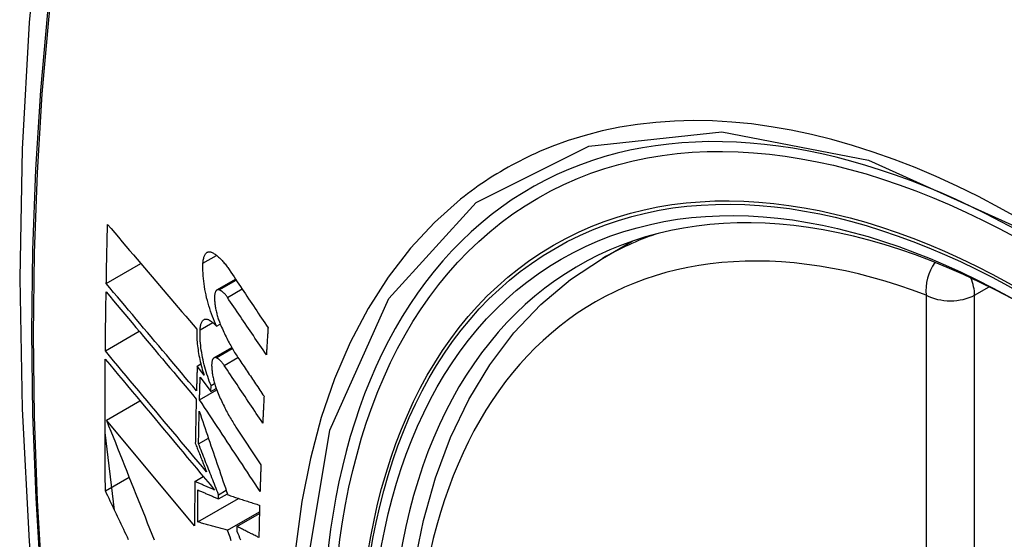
# Model space of a CAD drawing. Header units: inches. Extents: x 20 to 448, y 48 to 213.
# Tile 214 of 235: x 393.283 to 393.623, y 197.319 to 197.499. Entities that reach past the tile are written whole.
import ezdxf

# ---------------------------------------------------------------- set-up
doc = ezdxf.new("R2010")
doc.units = ezdxf.units.IN
doc.header["$MEASUREMENT"] = 0
doc.layers.add('Visible Edges(ANSI)', color=7, linetype='Continuous', lineweight=25)
doc.layers.add('Visible Tangent Edges(ANSI)', color=7, linetype='Continuous', lineweight=25)

msp = doc.modelspace()

# ---------------------------------------------------------------- linework, layer by layer
at = {"layer": 'Visible Edges(ANSI)'}
for p, q in [((393.48424, 197.41605), (393.49451, 197.42198)), ((393.31274, 197.40736), (393.3247, 197.41426)), ((393.35101, 197.40515), (393.35744, 197.40886)), ((393.35087, 197.39263), (393.35214, 197.39336)), ((393.31242, 197.38411), (393.32412, 197.39087)), ((393.34996, 197.38169), (393.35613, 197.38525)), ((393.34417, 197.37886), (393.34542, 197.37959)), ((393.34655, 197.37568), (393.34417, 197.37886)), ((393.3452, 197.37507), (393.3489, 197.3701)), ((393.3489, 197.3701), (393.34897, 197.37211)), ((393.34897, 197.37211), (393.35018, 197.37282)), ((393.34497, 197.3672), (393.35092, 197.37063)), ((393.3489, 197.3701), (393.35072, 197.37115)), ((393.31279, 197.3602), (393.32438, 197.36689)), ((393.34328, 197.32364), (393.31279, 197.3602)), ((393.3156, 197.32907), (393.31231, 197.35595)), ((393.35756, 197.35776), (393.3662, 197.34473)), ((393.34464, 197.35198), (393.34804, 197.35395)), ((393.31244, 197.33574), (393.32063, 197.34047)), ((393.34335, 197.33899), (393.34628, 197.34069)), ((393.35153, 197.33295), (393.35461, 197.33473)), ((393.35155, 197.33439), (393.3542, 197.33592)), ((393.34437, 197.32499), (393.35848, 197.33313)), ((393.35153, 197.33295), (393.35155, 197.33439)), ((393.35465, 197.32214), (393.36569, 197.32852)), ((393.35792, 197.32342), (393.36567, 197.3279)), ((393.35792, 197.32342), (393.3579, 197.32178))]:
    msp.add_line(p, q, dxfattribs=at)
at = {"layer": 'Visible Edges(ANSI)', "flags": 128}
for points in [[(393.33685, 197.74143), (393.32401, 197.70338), (393.31295, 197.6642), (393.30365, 197.62396), (393.29609, 197.58274), (393.29025, 197.5406), (393.2861, 197.4976), (393.28363, 197.45381), (393.28281, 197.40928), (393.28362, 197.36408), (393.28605, 197.31828), (393.29007, 197.27192), (393.29567, 197.22509), (393.30282, 197.17784), (393.3115, 197.13024), (393.32169, 197.08236), (393.33336, 197.03427)], [(393.31274, 197.40736), (393.31276, 197.40821), (393.31277, 197.40906), (393.31279, 197.40991), (393.3128, 197.41076), (393.31282, 197.41162), (393.31284, 197.41247), (393.31286, 197.41332), (393.31287, 197.41417), (393.31289, 197.41503), (393.31291, 197.41588), (393.31293, 197.41673), (393.31295, 197.41759), (393.31296, 197.41844), (393.31298, 197.41929), (393.313, 197.42014), (393.31302, 197.421), (393.31304, 197.42185), (393.31306, 197.4227), (393.31308, 197.42356), (393.3131, 197.42441), (393.31312, 197.42526), (393.31315, 197.42612), (393.31317, 197.42697), (393.31319, 197.42783)], [(393.31319, 197.42783), (393.31445, 197.42634), (393.31572, 197.42484), (393.31699, 197.42335), (393.31826, 197.42184), (393.31954, 197.42034), (393.32082, 197.41883), (393.3221, 197.41732), (393.32339, 197.4158), (393.32468, 197.41429), (393.32597, 197.41277), (393.32726, 197.41125), (393.32855, 197.40973), (393.32985, 197.40821), (393.33114, 197.40669), (393.33244, 197.40517), (393.33373, 197.40365), (393.33503, 197.40213), (393.33632, 197.40061), (393.33762, 197.3991), (393.33891, 197.39758), (393.3402, 197.39607), (393.34149, 197.39457), (393.34278, 197.39306), (393.34406, 197.39156)], [(393.34617, 197.41439), (393.34619, 197.41477), (393.34623, 197.41513), (393.34628, 197.41548), (393.34634, 197.41582), (393.34641, 197.41613), (393.34649, 197.41643), (393.34658, 197.41671), (393.34669, 197.41696), (393.3468, 197.4172), (393.34692, 197.41742), (393.34705, 197.41761), (393.34719, 197.41779), (393.34734, 197.41794), (393.34749, 197.41807), (393.34766, 197.41817), (393.34783, 197.41825), (393.348, 197.41831), (393.34818, 197.41835), (393.34837, 197.41836), (393.34856, 197.41835), (393.34876, 197.41832), (393.34896, 197.41827), (393.34916, 197.41819), (393.34936, 197.41809)], [(393.34936, 197.41809), (393.34961, 197.41796), (393.34985, 197.41782), (393.35009, 197.41766), (393.35034, 197.4175), (393.35058, 197.41732), (393.35083, 197.41714), (393.35108, 197.41694), (393.35132, 197.41674), (393.35157, 197.41652), (393.35182, 197.4163), (393.35206, 197.41606), (393.35231, 197.41582), (393.35256, 197.41556), (393.3528, 197.4153), (393.35305, 197.41503), (393.35329, 197.41474), (393.35354, 197.41445), (393.35378, 197.41415), (393.35403, 197.41385), (393.35427, 197.41353), (393.35451, 197.4132), (393.35475, 197.41287), (393.35499, 197.41253), (393.35522, 197.41218)], [(393.35087, 197.39263), (393.35049, 197.39344), (393.35013, 197.39428), (393.34978, 197.39513), (393.34943, 197.396), (393.34911, 197.39689), (393.34879, 197.39779), (393.34849, 197.39871), (393.3482, 197.39964), (393.34793, 197.40058), (393.34768, 197.40152), (393.34744, 197.40247), (393.34722, 197.40343), (393.34702, 197.40439), (393.34684, 197.40534), (393.34668, 197.4063), (393.34654, 197.40724), (393.34642, 197.40819), (393.34632, 197.40912), (393.34624, 197.41004), (393.34618, 197.41095), (393.34614, 197.41184), (393.34613, 197.41271), (393.34614, 197.41356), (393.34617, 197.41439)], [(393.4518, 197.1083), (393.44406, 197.12745), (393.4372, 197.14669), (393.43126, 197.16593), (393.42626, 197.18507), (393.42222, 197.20405), (393.41916, 197.22277), (393.41711, 197.24116), (393.41609, 197.25914), (393.41609, 197.27663), (393.41713, 197.29356), (393.41921, 197.30985), (393.42234, 197.32544), (393.42652, 197.34025), (393.43175, 197.35422), (393.43802, 197.36727), (393.44532, 197.37932), (393.45363, 197.3903), (393.46293, 197.40014), (393.47315, 197.40874), (393.48424, 197.41605)], [(393.35522, 197.41218), (393.35578, 197.41134), (393.35634, 197.41051), (393.3569, 197.40967), (393.35745, 197.40883), (393.35801, 197.408), (393.35857, 197.40716), (393.35913, 197.40632), (393.35969, 197.40548), (393.36025, 197.40464), (393.36081, 197.40381), (393.36137, 197.40297), (393.36193, 197.40213), (393.36249, 197.40129), (393.36305, 197.40045), (393.36361, 197.39962), (393.36417, 197.39878), (393.36474, 197.39794), (393.3653, 197.3971), (393.36586, 197.39626), (393.36642, 197.39543), (393.36698, 197.39459), (393.36754, 197.39375), (393.3681, 197.39292), (393.36866, 197.39208)], [(393.34392, 197.37035), (393.34263, 197.37188), (393.34133, 197.37342), (393.34003, 197.37496), (393.33873, 197.3765), (393.33742, 197.37805), (393.33612, 197.37959), (393.33481, 197.38114), (393.3335, 197.38269), (393.33219, 197.38425), (393.33088, 197.3858), (393.32958, 197.38735), (393.32827, 197.38891), (393.32696, 197.39046), (393.32565, 197.39201), (393.32435, 197.39356), (393.32305, 197.39511), (393.32175, 197.39665), (393.32045, 197.39819), (393.31915, 197.39973), (393.31786, 197.40127), (393.31658, 197.4028), (393.31529, 197.40432), (393.31401, 197.40584), (393.31274, 197.40736)], [(393.31242, 197.38411), (393.31243, 197.38495), (393.31243, 197.3858), (393.31244, 197.38665), (393.31245, 197.3875), (393.31246, 197.38834), (393.31247, 197.38919), (393.31248, 197.39004), (393.31249, 197.39089), (393.3125, 197.39174), (393.31251, 197.39259), (393.31252, 197.39343), (393.31253, 197.39428), (393.31255, 197.39513), (393.31256, 197.39598), (393.31257, 197.39683), (393.31258, 197.39768), (393.31259, 197.39853), (393.31261, 197.39938), (393.31262, 197.40022), (393.31263, 197.40107), (393.31265, 197.40192), (393.31266, 197.40277), (393.31267, 197.40362), (393.31269, 197.40447)], [(393.31269, 197.40447), (393.31396, 197.40296), (393.31524, 197.40143), (393.31652, 197.39991), (393.31781, 197.39838), (393.3191, 197.39684), (393.32039, 197.3953), (393.32169, 197.39376), (393.32299, 197.39221), (393.32429, 197.39067), (393.32559, 197.38912), (393.3269, 197.38756), (393.32821, 197.38601), (393.32951, 197.38446), (393.33082, 197.3829), (393.33213, 197.38135), (393.33344, 197.3798), (393.33474, 197.37825), (393.33605, 197.3767), (393.33735, 197.37515), (393.33866, 197.3736), (393.33996, 197.37206), (393.34126, 197.37052), (393.34255, 197.36898), (393.34385, 197.36745)], [(393.35178, 197.40519), (393.35166, 197.40523), (393.35155, 197.40525), (393.35144, 197.40526), (393.35133, 197.40525), (393.35123, 197.40523), (393.35112, 197.4052), (393.35103, 197.40516), (393.35093, 197.4051), (393.35084, 197.40503), (393.35076, 197.40494), (393.35067, 197.40484), (393.3506, 197.40473), (393.35053, 197.4046), (393.35046, 197.40446), (393.3504, 197.40431), (393.35035, 197.40415), (393.3503, 197.40398), (393.35026, 197.4038), (393.35023, 197.4036), (393.3502, 197.4034), (393.35018, 197.40319), (393.35017, 197.40297), (393.35016, 197.40274), (393.35016, 197.40251)], [(393.3546, 197.40259), (393.35449, 197.40276), (393.35437, 197.40292), (393.35426, 197.40308), (393.35414, 197.40324), (393.35402, 197.40338), (393.3539, 197.40353), (393.35379, 197.40367), (393.35367, 197.4038), (393.35355, 197.40393), (393.35343, 197.40405), (393.35331, 197.40417), (393.35319, 197.40428), (393.35307, 197.40439), (393.35295, 197.40449), (393.35283, 197.40459), (393.35271, 197.40468), (393.3526, 197.40476), (393.35248, 197.40484), (393.35236, 197.40491), (393.35224, 197.40498), (393.35213, 197.40504), (393.35201, 197.4051), (393.3519, 197.40515), (393.35178, 197.40519)], [(393.35016, 197.40251), (393.35017, 197.40215), (393.35018, 197.40178), (393.3502, 197.40141), (393.35023, 197.40103), (393.35027, 197.40065), (393.35031, 197.40027), (393.35036, 197.39988), (393.35042, 197.39949), (393.35048, 197.3991), (393.35055, 197.3987), (393.35063, 197.39831), (393.35071, 197.39792), (393.3508, 197.39752), (393.3509, 197.39713), (393.351, 197.39674), (393.3511, 197.39635), (393.35121, 197.39597), (393.35133, 197.39558), (393.35145, 197.39521), (393.35158, 197.39483), (393.35171, 197.39446), (393.35184, 197.3941), (393.35198, 197.39374), (393.35213, 197.39339)], [(393.36808, 197.38276), (393.36752, 197.38359), (393.36696, 197.38441), (393.36639, 197.38524), (393.36583, 197.38606), (393.36527, 197.38689), (393.36471, 197.38772), (393.36414, 197.38854), (393.36358, 197.38937), (393.36302, 197.3902), (393.36246, 197.39103), (393.36189, 197.39185), (393.36133, 197.39268), (393.36077, 197.39351), (393.36021, 197.39434), (393.35965, 197.39516), (393.35909, 197.39599), (393.35852, 197.39682), (393.35796, 197.39764), (393.3574, 197.39847), (393.35684, 197.39929), (393.35628, 197.40012), (393.35572, 197.40095), (393.35516, 197.40177), (393.3546, 197.40259)], [(393.34517, 197.39136), (393.34519, 197.39173), (393.34522, 197.39208), (393.34527, 197.39242), (393.34532, 197.39275), (393.34539, 197.39305), (393.34547, 197.39334), (393.34556, 197.39361), (393.34565, 197.39385), (393.34576, 197.39408), (393.34588, 197.39428), (393.34601, 197.39447), (393.34614, 197.39463), (393.34628, 197.39477), (393.34643, 197.39488), (393.34659, 197.39497), (393.34675, 197.39504), (393.34693, 197.39509), (393.3471, 197.39512), (393.34728, 197.39512), (393.34747, 197.3951), (393.34766, 197.39505), (393.34785, 197.39499), (393.34804, 197.3949), (393.34824, 197.39479)], [(393.34824, 197.39479), (393.34835, 197.39472), (393.34846, 197.39465), (393.34857, 197.39458), (393.34868, 197.39451), (393.34879, 197.39444), (393.34889, 197.39436), (393.349, 197.39428), (393.34911, 197.3942), (393.34922, 197.39412), (393.34933, 197.39403), (393.34944, 197.39395), (393.34955, 197.39386), (393.34966, 197.39377), (393.34977, 197.39367), (393.34988, 197.39358), (393.34999, 197.39348), (393.3501, 197.39338), (393.35021, 197.39328), (393.35032, 197.39318), (393.35043, 197.39307), (393.35054, 197.39296), (393.35065, 197.39286), (393.35076, 197.39274), (393.35087, 197.39263)], [(393.35213, 197.39339), (393.35237, 197.39282), (393.35262, 197.39226), (393.35286, 197.3917), (393.35311, 197.39115), (393.35337, 197.3906), (393.35362, 197.39006), (393.35388, 197.38953), (393.35414, 197.389), (393.3544, 197.38848), (393.35466, 197.38796), (393.35493, 197.38745), (393.3552, 197.38694), (393.35547, 197.38644), (393.35574, 197.38595), (393.35601, 197.38546), (393.35629, 197.38498), (393.35656, 197.38451), (393.35684, 197.38404), (393.35712, 197.38358), (393.3574, 197.38313), (393.35769, 197.38269), (393.35797, 197.38225), (393.35826, 197.38182), (393.35855, 197.38139)], [(393.34406, 197.39156), (393.34404, 197.39097), (393.34403, 197.39037), (393.34403, 197.38976), (393.34404, 197.38913), (393.34407, 197.3885), (393.3441, 197.38786), (393.34415, 197.38721), (393.34421, 197.38655), (393.34428, 197.38588), (393.34436, 197.38521), (393.34445, 197.38454), (393.34455, 197.38386), (393.34467, 197.38318), (393.34479, 197.38249), (393.34492, 197.3818), (393.34507, 197.38111), (393.34522, 197.38042), (393.34539, 197.37974), (393.34556, 197.37905), (393.34574, 197.37837), (393.34593, 197.37769), (393.34613, 197.37702), (393.34633, 197.37635), (393.34655, 197.37568)], [(393.34897, 197.37211), (393.34866, 197.37287), (393.34836, 197.37364), (393.34808, 197.37442), (393.3478, 197.37522), (393.34754, 197.37602), (393.34728, 197.37683), (393.34704, 197.37765), (393.34681, 197.37848), (393.34659, 197.37931), (393.34639, 197.38015), (393.3462, 197.38099), (393.34602, 197.38183), (393.34586, 197.38266), (393.34572, 197.3835), (393.34559, 197.38433), (393.34547, 197.38516), (393.34537, 197.38598), (393.34529, 197.38679), (393.34523, 197.38758), (393.34518, 197.38837), (393.34515, 197.38914), (393.34514, 197.3899), (393.34514, 197.39064), (393.34517, 197.39136)], [(393.36866, 197.39208), (393.36864, 197.39169), (393.36861, 197.3913), (393.36859, 197.39091), (393.36856, 197.39053), (393.36854, 197.39014), (393.36851, 197.38975), (393.36849, 197.38936), (393.36846, 197.38897), (393.36844, 197.38858), (393.36841, 197.38819), (393.36839, 197.38781), (393.36837, 197.38742), (393.36834, 197.38703), (393.36832, 197.38664), (393.36829, 197.38625), (393.36827, 197.38587), (393.36825, 197.38548), (393.36822, 197.38509), (393.3682, 197.3847), (393.36817, 197.38431), (393.36815, 197.38393), (393.36813, 197.38354), (393.3681, 197.38315), (393.36808, 197.38276)], [(393.34742, 197.34226), (393.34597, 197.34399), (393.34452, 197.34572), (393.34306, 197.34746), (393.3416, 197.34921), (393.34013, 197.35096), (393.33867, 197.35271), (393.3372, 197.35447), (393.33573, 197.35623), (393.33425, 197.35799), (393.33278, 197.35975), (393.33131, 197.36151), (393.32983, 197.36327), (393.32836, 197.36503), (393.32689, 197.36679), (393.32543, 197.36855), (393.32396, 197.3703), (393.3225, 197.37204), (393.32104, 197.37379), (393.31959, 197.37553), (393.31814, 197.37726), (393.3167, 197.37898), (393.31527, 197.3807), (393.31384, 197.38241), (393.31242, 197.38411)], [(393.31244, 197.33574), (393.31242, 197.33763), (393.3124, 197.33951), (393.31239, 197.3414), (393.31237, 197.34329), (393.31236, 197.34518), (393.31235, 197.34707), (393.31234, 197.34896), (393.31233, 197.35085), (393.31232, 197.35274), (393.31232, 197.35464), (393.31231, 197.35653), (393.31231, 197.35843), (393.31231, 197.36032), (393.31231, 197.36222), (393.31231, 197.36412), (393.31231, 197.36602), (393.31232, 197.36792), (393.31233, 197.36982), (393.31233, 197.37172), (393.31234, 197.37362), (393.31235, 197.37552), (393.31237, 197.37743), (393.31238, 197.37933), (393.31239, 197.38124)], [(393.31239, 197.38124), (393.31392, 197.37941), (393.31545, 197.37757), (393.317, 197.37572), (393.31855, 197.37386), (393.32011, 197.372), (393.32168, 197.37012), (393.32325, 197.36824), (393.32483, 197.36635), (393.32641, 197.36445), (393.328, 197.36256), (393.32959, 197.36065), (393.33118, 197.35875), (393.33277, 197.35684), (393.33437, 197.35493), (393.33596, 197.35303), (393.33756, 197.35112), (393.33915, 197.34922), (393.34074, 197.34732), (393.34232, 197.34542), (393.34391, 197.34353), (393.34548, 197.34164), (393.34706, 197.33976), (393.34862, 197.33788), (393.35018, 197.33602)], [(393.34417, 197.37886), (393.34416, 197.37851), (393.34415, 197.37815), (393.34414, 197.3778), (393.34413, 197.37744), (393.34412, 197.37709), (393.34411, 197.37673), (393.3441, 197.37638), (393.34409, 197.37602), (393.34407, 197.37567), (393.34406, 197.37531), (393.34405, 197.37496), (393.34404, 197.37461), (393.34403, 197.37425), (393.34402, 197.3739), (393.34401, 197.37354), (393.344, 197.37319), (393.34399, 197.37283), (393.34398, 197.37248), (393.34397, 197.37212), (393.34396, 197.37177), (393.34395, 197.37141), (393.34394, 197.37106), (393.34393, 197.37071), (393.34392, 197.37035)], [(393.35072, 197.38172), (393.3506, 197.38176), (393.35049, 197.38178), (393.35038, 197.38179), (393.35028, 197.38179), (393.35018, 197.38177), (393.35008, 197.38174), (393.34998, 197.3817), (393.34989, 197.38164), (393.3498, 197.38157), (393.34972, 197.38149), (393.34964, 197.38139), (393.34957, 197.38128), (393.3495, 197.38116), (393.34944, 197.38102), (393.34938, 197.38087), (393.34933, 197.38071), (393.34929, 197.38054), (393.34925, 197.38036), (393.34922, 197.38017), (393.3492, 197.37997), (393.34918, 197.37976), (393.34917, 197.37954), (393.34916, 197.37931), (393.34916, 197.37908)], [(393.34916, 197.37908), (393.34917, 197.37872), (393.34919, 197.37836), (393.34922, 197.37799), (393.34925, 197.37761), (393.34929, 197.37723), (393.34933, 197.37685), (393.34939, 197.37646), (393.34945, 197.37607), (393.34951, 197.37568), (393.34959, 197.37529), (393.34967, 197.3749), (393.34975, 197.3745), (393.34984, 197.37411), (393.34994, 197.37372), (393.35004, 197.37333), (393.35015, 197.37294), (393.35026, 197.37256), (393.35038, 197.37217), (393.3505, 197.3718), (393.35063, 197.37142), (393.35076, 197.37105), (393.3509, 197.37069), (393.35104, 197.37033), (393.35118, 197.36998)], [(393.35349, 197.3791), (393.35338, 197.37927), (393.35327, 197.37943), (393.35315, 197.37959), (393.35304, 197.37974), (393.35292, 197.37989), (393.3528, 197.38003), (393.35269, 197.38017), (393.35257, 197.38031), (393.35245, 197.38044), (393.35233, 197.38056), (393.35222, 197.38068), (393.3521, 197.3808), (393.35198, 197.3809), (393.35187, 197.38101), (393.35175, 197.3811), (393.35163, 197.3812), (393.35152, 197.38128), (393.3514, 197.38136), (393.35128, 197.38144), (393.35117, 197.38151), (393.35106, 197.38157), (393.35094, 197.38163), (393.35083, 197.38168), (393.35072, 197.38172)], [(393.36681, 197.35917), (393.36625, 197.36), (393.3657, 197.36083), (393.36515, 197.36166), (393.36459, 197.36249), (393.36404, 197.36332), (393.36348, 197.36415), (393.36292, 197.36498), (393.36237, 197.36581), (393.36181, 197.36664), (393.36126, 197.36748), (393.3607, 197.36831), (393.36015, 197.36914), (393.35959, 197.36997), (393.35904, 197.3708), (393.35848, 197.37163), (393.35793, 197.37246), (393.35737, 197.37329), (393.35682, 197.37412), (393.35626, 197.37495), (393.35571, 197.37578), (393.35515, 197.37661), (393.3546, 197.37744), (393.35405, 197.37827), (393.35349, 197.3791)], [(393.35855, 197.38139), (393.35891, 197.38085), (393.35927, 197.38031), (393.35963, 197.37977), (393.36, 197.37923), (393.36036, 197.37869), (393.36072, 197.37815), (393.36109, 197.37761), (393.36145, 197.37707), (393.36181, 197.37653), (393.36218, 197.37599), (393.36254, 197.37545), (393.36291, 197.37491), (393.36327, 197.37437), (393.36363, 197.37382), (393.364, 197.37328), (393.36436, 197.37274), (393.36472, 197.3722), (393.36509, 197.37166), (393.36545, 197.37112), (393.36582, 197.37058), (393.36618, 197.37004), (393.36654, 197.3695), (393.36691, 197.36896), (393.36727, 197.36842)], [(393.34497, 197.3672), (393.34498, 197.36753), (393.34499, 197.36786), (393.345, 197.36818), (393.34501, 197.36851), (393.34502, 197.36884), (393.34503, 197.36917), (393.34504, 197.36949), (393.34505, 197.36982), (393.34506, 197.37015), (393.34506, 197.37048), (393.34507, 197.37081), (393.34508, 197.37113), (393.34509, 197.37146), (393.3451, 197.37179), (393.34511, 197.37212), (393.34512, 197.37244), (393.34513, 197.37277), (393.34514, 197.3731), (393.34515, 197.37343), (393.34516, 197.37376), (393.34517, 197.37408), (393.34518, 197.37441), (393.34519, 197.37474), (393.3452, 197.37507)], [(393.35118, 197.36998), (393.35142, 197.3694), (393.35167, 197.36883), (393.35191, 197.36826), (393.35216, 197.3677), (393.35241, 197.36715), (393.35267, 197.3666), (393.35292, 197.36606), (393.35318, 197.36552), (393.35344, 197.36499), (393.3537, 197.36446), (393.35397, 197.36394), (393.35423, 197.36343), (393.3545, 197.36292), (393.35477, 197.36241), (393.35504, 197.36192), (393.35532, 197.36143), (393.35559, 197.36095), (393.35587, 197.36047), (393.35615, 197.36), (393.35643, 197.35954), (393.35671, 197.35908), (393.35699, 197.35863), (393.35728, 197.35819), (393.35756, 197.35776)], [(393.34385, 197.36745), (393.34383, 197.36681), (393.34381, 197.36617), (393.3438, 197.36554), (393.34378, 197.3649), (393.34377, 197.36426), (393.34375, 197.36363), (393.34374, 197.36299), (393.34372, 197.36235), (393.34371, 197.36171), (393.3437, 197.36108), (393.34368, 197.36044), (393.34367, 197.3598), (393.34365, 197.35917), (393.34364, 197.35853), (393.34363, 197.35789), (393.34362, 197.35726), (393.3436, 197.35662), (393.34359, 197.35598), (393.34358, 197.35535), (393.34357, 197.35471), (393.34355, 197.35408), (393.34354, 197.35344), (393.34353, 197.3528), (393.34352, 197.35217)], [(393.36589, 197.33557), (393.36502, 197.33689), (393.36415, 197.3382), (393.36328, 197.33952), (393.36241, 197.34084), (393.36153, 197.34216), (393.36066, 197.34347), (393.35979, 197.34479), (393.35892, 197.34611), (393.35805, 197.34743), (393.35717, 197.34875), (393.3563, 197.35008), (393.35543, 197.3514), (393.35455, 197.35272), (393.35368, 197.35404), (393.35281, 197.35536), (393.35194, 197.35668), (393.35106, 197.35799), (393.35019, 197.35931), (393.34932, 197.36063), (393.34845, 197.36195), (393.34758, 197.36326), (393.34671, 197.36458), (393.34584, 197.36589), (393.34497, 197.3672)], [(393.36727, 197.36842), (393.36725, 197.36803), (393.36723, 197.36765), (393.36721, 197.36726), (393.36719, 197.36688), (393.36717, 197.36649), (393.36715, 197.3661), (393.36713, 197.36572), (393.36711, 197.36533), (393.36709, 197.36495), (393.36707, 197.36456), (393.36705, 197.36418), (393.36703, 197.36379), (393.36701, 197.36341), (393.36699, 197.36302), (393.36698, 197.36264), (393.36696, 197.36225), (393.36694, 197.36187), (393.36692, 197.36148), (393.3669, 197.3611), (393.36688, 197.36071), (393.36686, 197.36033), (393.36685, 197.35994), (393.36683, 197.35956), (393.36681, 197.35917)], [(393.34464, 197.35198), (393.34464, 197.35245), (393.34465, 197.35292), (393.34466, 197.35339), (393.34467, 197.35386), (393.34468, 197.35433), (393.34469, 197.3548), (393.3447, 197.35527), (393.34471, 197.35574), (393.34472, 197.3562), (393.34473, 197.35667), (393.34474, 197.35714), (393.34475, 197.35761), (393.34476, 197.35808), (393.34477, 197.35855), (393.34478, 197.35902), (393.34479, 197.35949), (393.3448, 197.35996), (393.34481, 197.36043), (393.34482, 197.3609), (393.34483, 197.36137), (393.34484, 197.36184), (393.34485, 197.36231), (393.34486, 197.36278), (393.34487, 197.36325)], [(393.34487, 197.36325), (393.34527, 197.36207), (393.34568, 197.36089), (393.34608, 197.3597), (393.34648, 197.35852), (393.34689, 197.35732), (393.34729, 197.35613), (393.3477, 197.35493), (393.34811, 197.35373), (393.34852, 197.35253), (393.34893, 197.35132), (393.34934, 197.35011), (393.34976, 197.3489), (393.35017, 197.34769), (393.35058, 197.34648), (393.351, 197.34527), (393.35141, 197.34406), (393.35183, 197.34284), (393.35224, 197.34163), (393.35266, 197.34041), (393.35307, 197.3392), (393.35349, 197.33799), (393.3539, 197.33678), (393.35432, 197.33557), (393.35473, 197.33436)], [(393.31279, 197.3602), (393.31356, 197.35826), (393.31433, 197.35631), (393.3151, 197.35436), (393.31588, 197.35241), (393.31666, 197.35045), (393.31744, 197.34848), (393.31822, 197.34652), (393.31901, 197.34454), (393.31979, 197.34257), (393.32058, 197.34059), (393.32137, 197.33861), (393.32216, 197.33663), (393.32296, 197.33465), (393.32375, 197.33266), (393.32454, 197.33068), (393.32534, 197.3287), (393.32614, 197.32671), (393.32693, 197.32473), (393.32773, 197.32275), (393.32853, 197.32077), (393.32933, 197.3188)], [(393.34352, 197.35217), (393.34368, 197.35176), (393.34384, 197.35135), (393.34401, 197.35093), (393.34417, 197.35052), (393.34433, 197.35011), (393.34449, 197.3497), (393.34465, 197.34929), (393.34482, 197.34887), (393.34498, 197.34846), (393.34514, 197.34805), (393.3453, 197.34763), (393.34546, 197.34722), (393.34563, 197.34681), (393.34579, 197.34639), (393.34595, 197.34598), (393.34611, 197.34557), (393.34628, 197.34515), (393.34644, 197.34474), (393.3466, 197.34433), (393.34676, 197.34391), (393.34693, 197.3435), (393.34709, 197.34309), (393.34725, 197.34267), (393.34742, 197.34226)], [(393.35155, 197.33439), (393.35126, 197.33512), (393.35097, 197.33586), (393.35068, 197.33659), (393.35039, 197.33733), (393.3501, 197.33807), (393.34981, 197.3388), (393.34952, 197.33954), (393.34923, 197.34027), (393.34894, 197.34101), (393.34866, 197.34174), (393.34837, 197.34248), (393.34808, 197.34321), (393.34779, 197.34395), (393.3475, 197.34468), (393.34721, 197.34542), (393.34693, 197.34615), (393.34664, 197.34688), (393.34635, 197.34761), (393.34606, 197.34834), (393.34578, 197.34907), (393.34549, 197.3498), (393.34521, 197.35053), (393.34492, 197.35126), (393.34464, 197.35198)], [(393.3662, 197.34473), (393.36618, 197.34435), (393.36617, 197.34397), (393.36616, 197.34359), (393.36614, 197.3432), (393.36613, 197.34282), (393.36611, 197.34244), (393.3661, 197.34206), (393.36609, 197.34168), (393.36607, 197.34129), (393.36606, 197.34091), (393.36605, 197.34053), (393.36603, 197.34015), (393.36602, 197.33977), (393.36601, 197.33938), (393.366, 197.339), (393.36598, 197.33862), (393.36597, 197.33824), (393.36596, 197.33786), (393.36595, 197.33748), (393.36593, 197.3371), (393.36592, 197.33672), (393.36591, 197.33633), (393.3659, 197.33595), (393.36589, 197.33557)], [(393.34335, 197.33899), (393.34334, 197.33835), (393.34334, 197.33771), (393.34333, 197.33707), (393.34333, 197.33643), (393.34332, 197.33579), (393.34332, 197.33515), (393.34331, 197.33451), (393.34331, 197.33387), (393.3433, 197.33323), (393.3433, 197.33259), (393.3433, 197.33195), (393.34329, 197.33131), (393.34329, 197.33067), (393.34329, 197.33003), (393.34329, 197.32939), (393.34328, 197.32875), (393.34328, 197.32811), (393.34328, 197.32747), (393.34328, 197.32683), (393.34328, 197.32619), (393.34328, 197.32556), (393.34328, 197.32492), (393.34328, 197.32428), (393.34328, 197.32364)], [(393.35018, 197.33602), (393.3499, 197.33614), (393.34961, 197.33627), (393.34933, 197.33639), (393.34904, 197.33651), (393.34876, 197.33664), (393.34847, 197.33676), (393.34819, 197.33689), (393.3479, 197.33701), (393.34761, 197.33713), (393.34733, 197.33726), (393.34704, 197.33738), (393.34676, 197.33751), (393.34647, 197.33763), (393.34619, 197.33775), (393.3459, 197.33788), (393.34562, 197.338), (393.34534, 197.33812), (393.34505, 197.33825), (393.34477, 197.33837), (393.34448, 197.3385), (393.3442, 197.33862), (393.34391, 197.33874), (393.34363, 197.33887), (393.34335, 197.33899)], [(393.32046, 197.31883), (393.32004, 197.31972), (393.31961, 197.32061), (393.31919, 197.3215), (393.31877, 197.3224), (393.31834, 197.32329), (393.31792, 197.32418), (393.3175, 197.32507), (393.31707, 197.32596), (393.31665, 197.32685), (393.31623, 197.32774), (393.3158, 197.32863), (393.31538, 197.32952), (393.31496, 197.33041), (393.31454, 197.3313), (393.31412, 197.33219), (393.3137, 197.33308), (393.31328, 197.33397), (393.31286, 197.33485), (393.31244, 197.33574)], [(393.34437, 197.32499), (393.34437, 197.32545), (393.34437, 197.32591), (393.34437, 197.32637), (393.34437, 197.32683), (393.34438, 197.32729), (393.34438, 197.32775), (393.34438, 197.32821), (393.34438, 197.32867), (393.34438, 197.32913), (393.34438, 197.32959), (393.34439, 197.33005), (393.34439, 197.33051), (393.34439, 197.33097), (393.34439, 197.33143), (393.3444, 197.33189), (393.3444, 197.33235), (393.3444, 197.33281), (393.3444, 197.33327), (393.34441, 197.33374), (393.34441, 197.3342), (393.34441, 197.33466), (393.34442, 197.33512), (393.34442, 197.33558), (393.34443, 197.33604)], [(393.34443, 197.33604), (393.34472, 197.33591), (393.34501, 197.33578), (393.34531, 197.33566), (393.3456, 197.33553), (393.3459, 197.3354), (393.3462, 197.33527), (393.34649, 197.33514), (393.34679, 197.33501), (393.34708, 197.33488), (393.34738, 197.33475), (393.34767, 197.33462), (393.34797, 197.33449), (393.34827, 197.33437), (393.34856, 197.33424), (393.34886, 197.33411), (393.34916, 197.33398), (393.34945, 197.33385), (393.34975, 197.33372), (393.35005, 197.33359), (393.35034, 197.33346), (393.35064, 197.33333), (393.35094, 197.33321), (393.35123, 197.33308), (393.35153, 197.33295)], [(393.35473, 197.33436), (393.35519, 197.33421), (393.35564, 197.33406), (393.35609, 197.33391), (393.35655, 197.33376), (393.35701, 197.33361), (393.35746, 197.33347), (393.35792, 197.33332), (393.35838, 197.33317), (393.35883, 197.33302), (393.35929, 197.33287), (393.35975, 197.33272), (393.36021, 197.33257), (393.36067, 197.33242), (393.36113, 197.33227), (393.36159, 197.33213), (393.36205, 197.33198), (393.36251, 197.33183), (393.36297, 197.33168), (393.36344, 197.33153), (393.3639, 197.33139), (393.36436, 197.33124), (393.36482, 197.33109), (393.36528, 197.33094), (393.36575, 197.3308)], [(393.36575, 197.3308), (393.36573, 197.33033), (393.36572, 197.32986), (393.36571, 197.3294), (393.3657, 197.32893), (393.36569, 197.32847), (393.36567, 197.328), (393.36566, 197.32753), (393.36565, 197.32707), (393.36564, 197.3266), (393.36563, 197.32614), (393.36562, 197.32567), (393.36561, 197.3252), (393.3656, 197.32474), (393.36559, 197.32427), (393.36558, 197.32381), (393.36556, 197.32334), (393.36556, 197.32288), (393.36555, 197.32241), (393.36554, 197.32195), (393.36553, 197.32148), (393.36552, 197.32102), (393.36551, 197.32056), (393.3655, 197.32009), (393.36549, 197.31963)], [(393.35465, 197.32214), (393.35422, 197.32226), (393.35379, 197.32238), (393.35336, 197.3225), (393.35293, 197.32261), (393.3525, 197.32273), (393.35207, 197.32285), (393.35164, 197.32297), (393.35121, 197.32309), (393.35078, 197.32321), (393.35035, 197.32333), (393.34992, 197.32344), (393.34949, 197.32356), (393.34906, 197.32368), (393.34863, 197.3238), (393.3482, 197.32392), (393.34777, 197.32404), (393.34735, 197.32416), (393.34692, 197.32428), (393.34649, 197.32439), (393.34607, 197.32451), (393.34564, 197.32463), (393.34522, 197.32475), (393.34479, 197.32487), (393.34437, 197.32499)], [(393.35595, 197.31848), (393.35552, 197.3197), (393.35508, 197.32092), (393.35465, 197.32214)], [(393.3579, 197.32178), (393.35821, 197.32103), (393.35851, 197.32027), (393.35882, 197.31952), (393.35912, 197.31877)], [(393.36549, 197.31963), (393.36517, 197.31978), (393.36486, 197.31994), (393.36454, 197.3201), (393.36422, 197.32026), (393.36391, 197.32042), (393.36359, 197.32057), (393.36328, 197.32073), (393.36296, 197.32089), (393.36264, 197.32105), (393.36233, 197.32121), (393.36201, 197.32137), (393.3617, 197.32152), (393.36138, 197.32168), (393.36107, 197.32184), (393.36075, 197.322), (393.36044, 197.32216), (393.36012, 197.32232), (393.35981, 197.32247), (393.35949, 197.32263), (393.35918, 197.32279), (393.35886, 197.32295), (393.35855, 197.32311), (393.35824, 197.32326), (393.35792, 197.32342)]]:
    msp.add_lwpolyline(points, dxfattribs=at)
at = {"layer": 'Visible Edges(ANSI)'}
for centre, major_axis, start_param, end_param in [((393.73817, 196.6387), (-0.64961, 1.12515), 5.161526, 5.834048), ((393.63343, 197.14078), (0.15748, -0.27276), 2.363977, 7.060801)]:
    msp.add_ellipse(centre, major_axis=major_axis, ratio=0.57735, start_param=start_param, end_param=end_param, dxfattribs=at)
msp.add_ellipse((393.62995, 197.13877), major_axis=(-0.15994, 0.27703), ratio=0.57735, dxfattribs=at)
at = {"layer": 'Visible Tangent Edges(ANSI)'}
for p, q in [((393.34617, 197.41439), (393.35087, 197.41711)), ((393.35178, 197.40519), (393.35763, 197.40857)), ((393.61289, 197.4034), (393.61788, 197.40628)), ((393.3546, 197.40259), (393.35967, 197.40552)), ((393.59619, 197.4034), (393.59619, 196.91873)), ((393.61289, 196.91873), (393.61289, 197.4034)), ((393.34517, 197.39136), (393.34953, 197.39388)), ((393.35072, 197.38172), (393.35631, 197.38495)), ((393.35349, 197.3791), (393.35824, 197.38184))]:
    msp.add_line(p, q, dxfattribs=at)
at = {"layer": 'Visible Tangent Edges(ANSI)', "flags": 128}
for points in [[(393.33599, 197.69769), (393.32822, 197.67525), (393.3211, 197.65215), (393.31463, 197.62841), (393.30882, 197.60406), (393.30369, 197.57912), (393.29923, 197.55363), (393.29546, 197.52761), (393.29237, 197.5011), (393.28998, 197.47412), (393.28827, 197.44673), (393.28726, 197.41895), (393.28693, 197.39078), (393.28729, 197.36223), (393.28834, 197.3333), (393.29007, 197.30401), (393.29248, 197.27439), (393.29557, 197.24449), (393.29934, 197.21432), (393.30378, 197.18391), (393.3089, 197.15326), (393.31468, 197.12241), (393.32112, 197.09137)], [(393.32188, 197.09099), (393.31542, 197.12196), (393.30962, 197.15275), (393.30448, 197.18335), (393.30002, 197.2137), (393.29624, 197.24381), (393.29314, 197.27366), (393.29071, 197.30322), (393.28897, 197.33245), (393.28792, 197.36133), (393.28756, 197.38981), (393.28789, 197.4179), (393.28891, 197.4456), (393.29062, 197.47291), (393.29303, 197.49978), (393.29613, 197.52619), (393.29992, 197.5521), (393.30439, 197.57748), (393.30954, 197.6023), (393.31537, 197.62652), (393.32185, 197.65014), (393.32899, 197.6731), (393.33677, 197.69541)], [(393.62882, 197.42945), (393.62151, 197.43354), (393.61419, 197.43739), (393.60688, 197.44099), (393.59958, 197.44433), (393.59229, 197.44742), (393.58504, 197.45025), (393.57782, 197.45282), (393.57065, 197.45512), (393.56354, 197.45714), (393.55649, 197.45889), (393.54952, 197.46037), (393.5426, 197.46157), (393.53575, 197.46251), (393.52896, 197.46317), (393.52226, 197.46355), (393.51564, 197.46367), (393.50912, 197.4635), (393.50271, 197.46306), (393.49642, 197.46234), (393.49024, 197.46135), (393.48418, 197.46009), (393.47824, 197.45857), (393.47244, 197.45677), (393.46677, 197.45471)], [(393.42055, 197.10156), (393.39641, 197.17063), (393.38297, 197.23822), (393.38082, 197.30129), (393.39007, 197.35672), (393.41036, 197.40217), (393.44062, 197.43538), (393.47957, 197.45484), (393.52553, 197.45982), (393.5762, 197.45005), (393.62932, 197.426)], [(393.46677, 197.45471), (393.46534, 197.45414), (393.46393, 197.45355), (393.46252, 197.45295), (393.46113, 197.45234), (393.45974, 197.4517), (393.45837, 197.45105), (393.457, 197.45038), (393.45564, 197.4497), (393.45429, 197.44899), (393.45295, 197.44828), (393.45162, 197.44754), (393.4503, 197.44679), (393.44899, 197.44602), (393.44769, 197.44524), (393.4464, 197.44444), (393.44512, 197.44362), (393.44385, 197.44279), (393.44259, 197.44194), (393.44134, 197.44108), (393.4401, 197.44019), (393.43887, 197.4393), (393.43765, 197.43838), (393.43644, 197.43745), (393.43524, 197.4365)], [(393.43524, 197.4365), (393.42621, 197.42852), (393.41785, 197.41955), (393.41019, 197.40963), (393.40326, 197.39878), (393.39707, 197.38705), (393.39166, 197.37445), (393.38706, 197.36104), (393.38328, 197.34689), (393.38033, 197.33205), (393.37821, 197.31655), (393.37694, 197.30044), (393.37652, 197.28376), (393.37695, 197.26655), (393.37823, 197.2489), (393.38036, 197.2309), (393.38333, 197.21259), (393.38712, 197.19405), (393.39171, 197.17531), (393.3971, 197.15645), (393.40328, 197.13753), (393.41022, 197.11861), (393.41788, 197.09981)]]:
    msp.add_lwpolyline(points, dxfattribs=at)
at = {"layer": 'Visible Tangent Edges(ANSI)'}
for centre, major_axis, ratio, start_param, end_param in [((393.63243, 197.1402), (-0.17318, 0.29996), 0.57735, 5.05527, 10.652693), ((393.63238, 197.14017), (-0.15059, 0.26083), 0.57735, 5.66855, 8.468616), ((393.64073, 197.14499), (-0.1565, 0.27106), 0.57735, 6.171189, 6.283185), ((393.60454, 197.40823), (-0.00418, -0.01105), 0.667065, 4.356432, 5.396522), ((393.60454, 197.40823), (0.00591, -0.01023), 0.57735, 0.785398, 1.348991), ((393.60454, 197.40823), (-0.01181, 0), 0.57735, 0.785398, 2.356194)]:
    msp.add_ellipse(centre, major_axis=major_axis, ratio=ratio, start_param=start_param, end_param=end_param, dxfattribs=at)
for centre, major_axis in [((393.63302, 197.14054), (0.17111, -0.29637)), ((393.63005, 197.13883), (-0.1627, 0.2818)), ((393.62995, 197.13877), (0.1621, -0.28076))]:
    msp.add_ellipse(centre, major_axis=major_axis, ratio=0.57735, dxfattribs=at)

doc.saveas('drawing.dxf')
